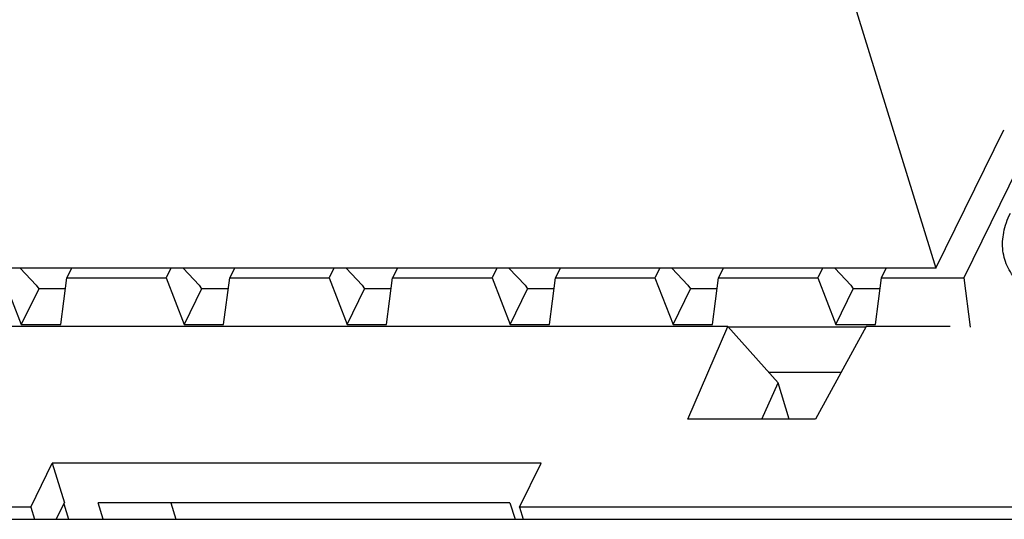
# Model space of a CAD drawing. Header units: millimetres. Extents: x 0 to 594, y 0 to 420.
# Tile 100 of 120: x 508.2 to 524.9, y 195.01 to 203.48. Entities that reach past the tile are written whole.
import ezdxf

# ---------------------------------------------------------------- set-up
doc = ezdxf.new("R2010")
doc.units = ezdxf.units.MM
doc.header["$LTSCALE"] = 32.67
doc.layers.get('0').update_dxf_attribs({"linetype": 'CONTINUOUS'})
doc.layers.add('3_ALL_AXES', color=7, linetype='CONTINUOUS')

msp = doc.modelspace()

# ---------------------------------------------------------------- linework, layer by layer
at = {"color": 7, "linetype": 'CONTINUOUS'}
for p, q in [((521.98213, 204.94611), (523.73663, 199.26856)), ((525.69124, 202.12548), (524.20873, 199.10445)), ((523.73663, 199.26856), (524.88786, 201.61452)), ((523.73663, 199.26856), (498.86798, 199.26856)), ((508.47962, 198.9818), (508.20718, 199.26856)), ((509.07794, 199.26856), (508.99741, 199.10445)), ((510.76349, 199.26856), (510.68295, 199.10445)), ((511.2428, 198.9818), (510.97037, 199.26856)), ((511.84113, 199.26856), (511.7606, 199.10445)), ((513.52667, 199.26856), (513.44614, 199.10445)), ((514.00599, 198.9818), (513.73355, 199.26856)), ((514.60431, 199.26856), (514.52378, 199.10445)), ((516.28985, 199.26856), (516.20932, 199.10445)), ((516.76917, 198.9818), (516.49673, 199.26856)), ((517.36749, 199.26856), (517.28696, 199.10445)), ((519.05303, 199.26856), (518.9725, 199.10445)), ((519.53235, 198.9818), (519.25992, 199.26856)), ((520.13068, 199.26856), (520.05014, 199.10445)), ((521.81622, 199.26856), (521.73569, 199.10445)), ((522.29553, 198.9818), (522.0231, 199.26856)), ((522.81333, 199.10445), (522.89386, 199.26856)), ((507.91977, 199.10445), (508.22646, 198.31699)), ((508.89515, 198.31699), (508.99741, 199.10445)), ((508.99741, 199.10445), (510.68295, 199.10445)), ((510.68295, 199.10445), (510.98964, 198.31699)), ((511.65833, 198.31699), (511.7606, 199.10445)), ((511.7606, 199.10445), (513.44614, 199.10445)), ((513.44614, 199.10445), (513.75282, 198.31699)), ((514.42151, 198.31699), (514.52378, 199.10445)), ((514.52378, 199.10445), (516.20932, 199.10445)), ((516.20932, 199.10445), (516.51601, 198.31699)), ((517.1847, 198.31699), (517.28696, 199.10445)), ((517.28696, 199.10445), (518.9725, 199.10445)), ((518.9725, 199.10445), (519.27919, 198.31699)), ((519.94788, 198.31699), (520.05014, 199.10445)), ((520.05014, 199.10445), (521.73569, 199.10445)), ((521.73569, 199.10445), (522.04237, 198.31699)), ((522.71106, 198.31699), (522.81333, 199.10445)), ((522.81333, 199.10445), (524.20873, 199.10445)), ((524.20873, 199.10445), (524.31674, 198.27232)), ((508.52109, 198.91738), (508.22646, 198.31699)), ((508.47962, 198.9818), (508.52109, 198.91738)), ((508.97312, 198.91738), (508.52109, 198.91738)), ((511.28427, 198.91738), (510.98964, 198.31699)), ((511.2428, 198.9818), (511.28427, 198.91738)), ((511.7363, 198.91738), (511.28427, 198.91738)), ((513.75282, 198.31699), (514.04745, 198.91738)), ((514.00599, 198.9818), (514.04745, 198.91738)), ((514.49948, 198.91738), (514.04745, 198.91738)), ((516.51601, 198.31699), (516.81064, 198.91738)), ((516.76917, 198.9818), (516.81064, 198.91738)), ((517.26267, 198.91738), (516.81064, 198.91738)), ((519.27919, 198.31699), (519.57382, 198.91738)), ((519.53235, 198.9818), (519.57382, 198.91738)), ((520.02585, 198.91738), (519.57382, 198.91738)), ((522.04237, 198.31699), (522.337, 198.91738)), ((522.29553, 198.9818), (522.337, 198.91738)), ((522.78903, 198.91738), (522.337, 198.91738)), ((520.20688, 198.27938), (502.32901, 198.27938)), ((508.22646, 198.31699), (508.89515, 198.31699)), ((510.98964, 198.31699), (511.65833, 198.31699)), ((513.75282, 198.31699), (514.42151, 198.31699)), ((516.51601, 198.31699), (517.1847, 198.31699)), ((519.27919, 198.31699), (519.94788, 198.31699)), ((519.52879, 196.71293), (520.20688, 198.27938)), ((520.20688, 198.27938), (521.06111, 197.32699)), ((522.55164, 198.27232), (520.21321, 198.27232)), ((522.55551, 198.27938), (521.69619, 196.71293)), ((522.04237, 198.31699), (522.71106, 198.31699)), ((523.97859, 198.27938), (522.55551, 198.27938)), ((520.89878, 197.50798), (522.13234, 197.50798)), ((520.78673, 196.71293), (521.06111, 197.32699)), ((521.25087, 196.71293), (521.06111, 197.32699)), ((521.69619, 196.71293), (519.52879, 196.71293)), ((508.38555, 195.22106), (508.7516, 195.96699)), ((508.7516, 195.96699), (508.95932, 195.29482)), ((517.04115, 195.96699), (508.7516, 195.96699)), ((516.6751, 195.22106), (517.04115, 195.96699)), ((508.38555, 195.22106), (497.41844, 195.22106)), ((508.38555, 195.22106), (508.44972, 195.0134)), ((508.81616, 195.0134), (508.95932, 195.29482)), ((508.94894, 195.27442), (509.0296, 195.0134)), ((509.6156, 195.0134), (509.52863, 195.29482)), ((516.51376, 195.29482), (509.52863, 195.29482)), ((510.76034, 195.29482), (510.8473, 195.0134)), ((516.51376, 195.29482), (516.60072, 195.0134)), ((516.6751, 195.22106), (516.73927, 195.0134)), ((527.64221, 195.22106), (516.6751, 195.22106))]:
    msp.add_line(p, q, dxfattribs=at)
at = {"color": 9, "linetype": 'CONTINUOUS'}
msp.add_open_spline([(526.64758, 198.5379), (526.35108, 198.5379), (525.92027, 198.58757), (525.4218, 198.79863), (525.14076, 199.00582), (524.94785, 199.26514), (524.85733, 199.56608), (524.87459, 199.88946), (524.9499, 200.09751), (525.00028, 200.20016)], degree=3, knots=[0, 0, 0, 0, 0.30884692, 0.4417056, 0.56027252, 0.66831733, 0.77253205, 0.88089519, 1, 1, 1, 1], dxfattribs=at)
at = {"layer": '3_ALL_AXES', "color": 7, "linetype": 'CONTINUOUS'}
msp.add_line((484.13678, 195.0134), (541.05835, 195.0134), dxfattribs=at)

doc.saveas('drawing.dxf')
